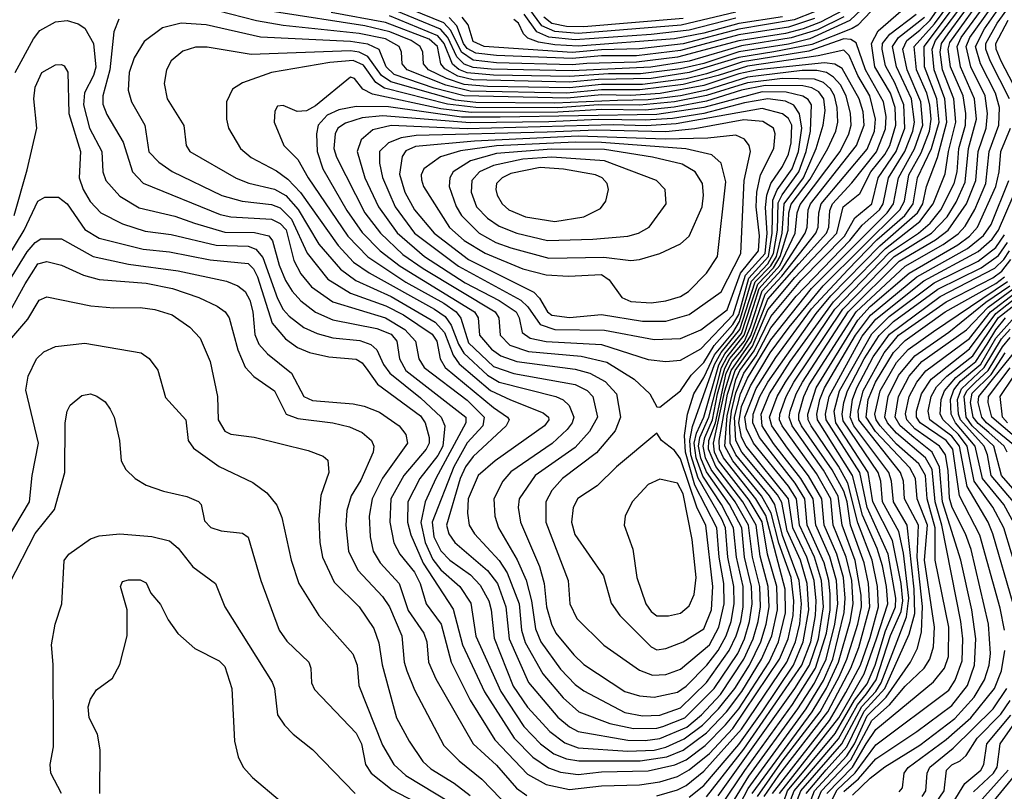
# Model space of a CAD drawing. Extents: x 997026 to 1115308, y 536381 to 619039.
# Tile 214 of 256: x 1039052 to 1042425, y 570843 to 573486. Entities that reach past the tile are written whole.
import ezdxf

# ---------------------------------------------------------------- set-up
doc = ezdxf.new("R2010")
doc.units = 0

msp = doc.modelspace()

# ---------------------------------------------------------------- linework, layer by layer
at = {"layer": '0CON20XD'}
for points in [[(1041345, 570823.1), (1041395, 570862.6), (1041515, 571002.9), (1041595.8, 571115), (1041702.9, 571275), (1041736, 571355), (1041755.6, 571465), (1041749.7, 571555), (1041726.2, 571635), (1041681, 571735), (1041662.7, 571832.7), (1041648.1, 571858.1), (1041525.4, 572005), (1041505, 572044.8), (1041500.2, 572125), (1041520.7, 572205), (1041545, 572258.4), (1041625, 572389.9), (1041764.3, 572565), (1042023, 572825), (1042044.6, 572855), (1042061.7, 572945), (1042116.6, 573043.4), (1042145.2, 573125), (1042138.8, 573205), (1042092.4, 573315), (1042077.3, 573385), (1042091, 573415), (1042135, 573450), (1042171, 573485), (1042240.4, 573585)], [(1041469.9, 570765), (1041549.2, 570895), (1041717.5, 571125), (1041775, 571213.1), (1041814.5, 571295), (1041843.9, 571415), (1041854.1, 571485), (1041849.6, 571565), (1041826.5, 571646.5), (1041778.5, 571755), (1041770.1, 571845), (1041728.1, 571915), (1041634, 572034), (1041595.6, 572095), (1041591.6, 572135), (1041620.7, 572205), (1041691.2, 572315), (1041839.9, 572520.1), (1042017.2, 572702.8), (1042135.4, 572794.6), (1042181.4, 572855), (1042221.7, 572958.3), (1042233.2, 573035), (1042258.4, 573135), (1042252, 573215), (1042213.2, 573315), (1042204.6, 573374.6), (1042209.4, 573405), (1042231.8, 573438.2), (1042339.3, 573585)], [(1041491.2, 570745), (1041547.3, 570852.7), (1041745.9, 571125), (1041805, 571222.1), (1041837.3, 571295), (1041875.9, 571455), (1041879.7, 571505), (1041873.8, 571575), (1041850.9, 571655), (1041808.1, 571755), (1041799.9, 571845), (1041753.9, 571923.9), (1041681.8, 572018.2), (1041628.9, 572095), (1041620.5, 572125), (1041646.5, 572195), (1041674.6, 572245), (1041844.5, 572495), (1042031.4, 572688.6), (1042130.8, 572755), (1042170.4, 572789.6), (1042207.5, 572835), (1042253.2, 572925), (1042263.3, 572965), (1042268.5, 573045), (1042291.5, 573125), (1042293, 573165), (1042283.7, 573225), (1042240.8, 573325), (1042232.1, 573385), (1042237.9, 573407.9), (1042364.8, 573585)], [(1041602.4, 570825), (1041651.9, 570898.1), (1041820.5, 571115), (1041899.1, 571265), (1041926.2, 571335), (1041964.2, 571475), (1041959.1, 571555), (1041944.7, 571625.3), (1041897.4, 571755), (1041886.5, 571835), (1041875, 571870.9), (1041835, 571943.9), (1041730.5, 572095), (1041721.2, 572115), (1041720.6, 572135), (1041737.5, 572195), (1041756.4, 572235), (1041917.4, 572485), (1042085, 572641.9), (1042215, 572716.7), (1042266.8, 572753.2), (1042290.7, 572779.3), (1042323.8, 572836.2), (1042360.8, 572925), (1042372.5, 573035), (1042405.3, 573125), (1042407.8, 573185), (1042394.7, 573235), (1042342.9, 573335), (1042326.4, 573395), (1042356.3, 573455), (1042460.7, 573605)], [(1042442.2, 573215), (1042375.8, 573345), (1042361.1, 573385), (1042361.2, 573405), (1042400.3, 573475), (1042493.9, 573605)], [(1041871.9, 573518.1), (1041795, 573477.4), (1041735.2, 573454.8), (1041675, 573438.8), (1041515, 573414.3), (1041305, 573358), (1041165, 573340.7), (1040995, 573336.2), (1040945, 573332.2), (1040685, 573338.9), (1040605, 573348), (1040565, 573375.6), (1040529.3, 573449.3), (1040505.1, 573475.1), (1040327.8, 573547.8)], [(1041405, 570824.4), (1041532.9, 570987.1), (1041730.7, 571275), (1041761.6, 571355), (1041778.4, 571445), (1041780.5, 571495), (1041773, 571565), (1041748.2, 571645), (1041700.6, 571745), (1041685.5, 571845), (1041540.9, 572025), (1041525, 572056.3), (1041515.1, 572105), (1041525, 572161.7), (1041555, 572232.3), (1041623.1, 572345), (1041687.5, 572432.5), (1041803.7, 572575), (1042067, 572835), (1042082.6, 572865), (1042097.8, 572955), (1042139.5, 573030.5), (1042168.9, 573105), (1042174.4, 573145), (1042169.7, 573195), (1042159, 573235), (1042123.4, 573315), (1042115.4, 573395), (1042185, 573471.8), (1042260.5, 573575)], [(1041428.2, 570755), (1041535.5, 570914.5), (1041699.5, 571140.5), (1041778.1, 571265), (1041815.7, 571385), (1041828.2, 571465), (1041828.1, 571518.1), (1041823.8, 571565), (1041807.4, 571625), (1041749.8, 571755), (1041741.3, 571845), (1041708.5, 571898.5), (1041585.6, 572054.4), (1041563.2, 572105), (1041564.1, 572135), (1041587.2, 572195), (1041614.8, 572245), (1041779.8, 572480.2), (1041830.2, 572539.8), (1041997.9, 572712.1), (1042127.7, 572825), (1042145.8, 572855), (1042157.8, 572915), (1042195.9, 573014.1), (1042228, 573135), (1042221.4, 573215), (1042183.8, 573315), (1042177.3, 573385), (1042189, 573415), (1042302.3, 573565)], [(1041445, 570826.8), (1041707.5, 571195), (1041757.5, 571275), (1041788.5, 571365), (1041804.9, 571475), (1041798.3, 571565), (1041774.2, 571645), (1041722.8, 571755), (1041713.4, 571845), (1041685, 571888.5), (1041565.9, 572035), (1041541.7, 572085), (1041535.8, 572125), (1041575, 572223.2), (1041641.5, 572328.5), (1041764.2, 572495.8), (1041889.6, 572630.4), (1041988.1, 572731.9), (1042084.2, 572815.8), (1042112.3, 572855), (1042127.5, 572945), (1042175.3, 573044.7), (1042201.1, 573135), (1042193.4, 573215), (1042151.6, 573325), (1042149.8, 573395), (1042284.6, 573575)], [(1041561, 570835), (1041766.7, 571115), (1041815.6, 571195.6), (1041856.9, 571285), (1041896.1, 571425), (1041907.3, 571485), (1041902.4, 571565), (1041882.4, 571645), (1041838.6, 571755), (1041830.4, 571845), (1041781.1, 571931.1), (1041663.9, 572095), (1041655.1, 572115), (1041655.6, 572135), (1041677.3, 572195), (1041704.2, 572245), (1041871.1, 572495), (1042047.8, 572675), (1042175.6, 572755), (1042228.6, 572811.4), (1042259.3, 572860.7), (1042290.5, 572929.5), (1042302.4, 573045), (1042328.9, 573145), (1042322.7, 573215), (1042274.7, 573324.7), (1042262.6, 573395), (1042277.1, 573425), (1042371.9, 573555)], [(1041578.9, 570825), (1041663.4, 570946.6), (1041794.1, 571115), (1041858.9, 571235), (1041884.7, 571295), (1041922.4, 571415), (1041935.1, 571475), (1041934.3, 571514.3), (1041914, 571634), (1041868.8, 571755), (1041855.6, 571854.4), (1041805, 571942.7), (1041697.5, 572095), (1041687.5, 572125), (1041691.2, 572145), (1041711.8, 572205), (1041733.2, 572245), (1041889.9, 572485), (1042065, 572658.7), (1042188.4, 572731.6), (1042232.8, 572765), (1042295, 572855.6), (1042327.1, 572935), (1042335.5, 573035), (1042362.9, 573115), (1042367.5, 573165), (1042358.5, 573225), (1042310.2, 573325), (1042294, 573395), (1042306.6, 573425), (1042405.9, 573565)], [(1039033.6, 572815), (1039078.4, 572971.6), (1039110.9, 573115), (1039100.5, 573215), (1039105.3, 573255), (1039127.8, 573305), (1039175, 573331.5), (1039195, 573333.3), (1039205, 573328.1), (1039217, 573307), (1039220.8, 573165), (1039260.7, 573035), (1039256.4, 572945), (1039269.4, 572905), (1039293.2, 572863.2), (1039330.4, 572825), (1039405, 572786.8), (1039481.9, 572761.9), (1039570.7, 572750.7), (1039725, 572714.1), (1039835, 572710.8), (1039860.6, 572700.6), (1039885, 572671.7), (1039935, 572531.6), (1039955, 572493.2), (1039975, 572470.2), (1040025, 572431.6), (1040070.9, 572410.9), (1040125, 572396.5), (1040216.9, 572386.9), (1040255, 572373.9), (1040275.7, 572355), (1040298.4, 572305), (1040319.7, 572275), (1040425, 572191.3), (1040496.4, 572125), (1040508.1, 572095), (1040501, 572025), (1040485, 571993.2), (1040422.4, 571915), (1040381.9, 571835), (1040380.9, 571765), (1040391.6, 571721.6), (1040433.9, 571623.9), (1040536.5, 571466.5), (1040569.2, 571345), (1040643.8, 571183.8), (1040745.3, 571025.3), (1040809.3, 570959.3), (1040862.9, 570922.9), (1040905, 570908.8), (1040965, 570900.5), (1041045, 570909.8), (1041205, 570912.8), (1041296.7, 570933.3), (1041335, 570950.8), (1041400.3, 570999.7), (1041470, 571070), (1041515, 571125.3), (1041618.8, 571285), (1041651.4, 571355), (1041675.3, 571454.7), (1041674.2, 571535), (1041607.6, 571787.6), (1041573.5, 571845), (1041462.8, 571985), (1041449.5, 572015), (1041447.6, 572045), (1041477, 572203), (1041503.1, 572285), (1041562.7, 572367.3), (1041615, 572492.9), (1041707.3, 572602.7), (1041851.2, 572755), (1041872.9, 572845), (1041929.4, 572890.6), (1041967.3, 572965), (1042015.8, 573025), (1042032.3, 573055), (1042053.4, 573125), (1042050.9, 573185), (1042034.8, 573234.8), (1041981.5, 573325), (1041969.4, 573405), (1041992.3, 573447.7), (1042070.2, 573515)], [(1039036.3, 573305), (1039099.4, 573420.6), (1039121.1, 573448.9), (1039175, 573479.1), (1039215, 573484), (1039252.2, 573472.2), (1039275, 573457.1), (1039305.2, 573405), (1039313.4, 573323.4), (1039305.1, 573294.9), (1039274, 573236), (1039270.9, 573195), (1039291.5, 573115), (1039333.3, 573035), (1039337.1, 572965), (1039347.9, 572935), (1039395, 572881.6), (1039462.1, 572842.1), (1039583.2, 572813.2), (1039650.9, 572789.1), (1039755, 572758.5), (1039857, 572757), (1039905.7, 572745.7), (1039918.5, 572728.5), (1039941.4, 572645), (1039962.8, 572592.8), (1039985, 572556.2), (1040015, 572522.7), (1040064.9, 572484.9), (1040125, 572457.7), (1040275, 572428.6), (1040325, 572408.8), (1040344.2, 572385), (1040352.7, 572325), (1040375.2, 572285), (1040580.6, 572125), (1040579.8, 572105), (1040477.6, 571915), (1040441, 571835), (1040426.5, 571763.5), (1040440.7, 571695), (1040467, 571637), (1040495, 571602.1), (1040559.4, 571545), (1040597.2, 571487.2), (1040615, 571374.5), (1040699.9, 571185), (1040779.2, 571065), (1040835.6, 571005), (1040881.6, 570971.6), (1040925, 570954.6), (1040967.6, 570947.6), (1041177.4, 570947.4), (1041268.8, 570961.2), (1041325, 570983.6), (1041405, 571043.4), (1041473.5, 571115), (1041525.7, 571184.3), (1041593.5, 571295), (1041628.4, 571375), (1041647.7, 571465), (1041645.1, 571545), (1041613.4, 571655), (1041595, 571765.9), (1041550.6, 571840.6), (1041446.2, 571975), (1041432.1, 572005), (1041428.5, 572035), (1041467.9, 572215), (1041489.1, 572285), (1041557.7, 572382.3), (1041615, 572528.9), (1041720.4, 572649.6), (1041815.3, 572755), (1041823.5, 572775), (1041827.2, 572832.8), (1041835.7, 572855), (1041902.9, 572927.1), (1041986.5, 573033.5), (1042017.3, 573112.7), (1042019.6, 573155), (1042010.3, 573205), (1041948.8, 573315), (1041917.2, 573407.2), (1041899, 573419), (1041875, 573420.6), (1041755, 573378.3), (1041528.2, 573341.8), (1041405, 573300.6), (1041335, 573284.2), (1041185.5, 573264.5), (1041045, 573264.1), (1040935, 573252.9), (1040655, 573257.9), (1040575, 573264.6), (1040514.5, 573285), (1040453, 573315), (1040434.8, 573335), (1040432.7, 573375), (1040424.1, 573395), (1040392.7, 573415), (1040320.6, 573445), (1040234.6, 573465), (1039925, 573512.9)], [(1041135, 570980.8), (1041225, 570984.1), (1041265, 570994.6), (1041327.9, 571022.1), (1041390.8, 571069.2), (1041445.8, 571125), (1041502.1, 571195), (1041552, 571275), (1041590.9, 571355), (1041609.4, 571415), (1041619.3, 571475), (1041616.1, 571545), (1041588.1, 571648.1), (1041575.1, 571755), (1041528.7, 571835), (1041436, 571956), (1041411, 572015), (1041412.8, 572045), (1041435, 572105), (1041472.5, 572275), (1041492.1, 572315), (1041525.7, 572354.3), (1041555.9, 572404.1), (1041605, 572546.5), (1041662.7, 572607.3), (1041779.1, 572755), (1041786.9, 572775), (1041789, 572825), (1041797.7, 572855), (1041955, 573042.7), (1041979.5, 573105), (1041983.8, 573145), (1041963.9, 573225), (1041923.2, 573295), (1041893.5, 573363.5), (1041875, 573382.3), (1041787.2, 573362.8), (1041545, 573326.8), (1041445, 573295), (1041325, 573264), (1041175.8, 573245.8), (1041045, 573246.3), (1040925, 573234.5), (1040595, 573241.6), (1040512.1, 573262.1), (1040379.6, 573315), (1040361.9, 573335), (1040360, 573375), (1040352, 573395), (1040305, 573420.4), (1040215, 573439), (1039955, 573466.4), (1039862.9, 573482.9), (1039685, 573527.9)], [(1041968.8, 573515), (1041922.9, 573467.1), (1041903.8, 573456.2), (1041765, 573401.9), (1041635, 573376.7), (1041515, 573357.3), (1041345.1, 573304.9), (1041214.7, 573285.3), (1041035, 573281.9), (1040935, 573272.2), (1040605, 573279.9), (1040552.8, 573292.8), (1040507.9, 573317.9), (1040495.1, 573335), (1040483.2, 573395), (1040455, 573419.3), (1040305, 573477.1), (1040118.6, 573511.4)], [(1041955, 573539.7), (1041895.9, 573484.1), (1041759, 573421), (1041685, 573402.4), (1041515, 573375.9), (1041395, 573336.6), (1041315, 573318.2), (1041178.8, 573301.2), (1041069.3, 573300.7), (1040935, 573291.9), (1040675, 573296), (1040585, 573304.6), (1040556.1, 573316.1), (1040534.2, 573334.2), (1040506.4, 573405), (1040485, 573431.3), (1040319.2, 573499.2)], [(1041875, 573496.4), (1041785, 573451.6), (1041695, 573423.7), (1041525, 573396.9), (1041344.8, 573344.8), (1041214.2, 573324.2), (1040945, 573311.7), (1040666.9, 573316.9), (1040605, 573322.8), (1040574.4, 573334.4), (1040549.3, 573359.3), (1040518.8, 573425), (1040493.8, 573453.8), (1040325, 573523.4)], [(1041775, 573512.8), (1041705, 573486), (1041515, 573453.9), (1041325, 573403.8), (1041175, 573386.1), (1041045, 573383.6), (1040945, 573374.3), (1040643.6, 573395), (1040605, 573412.2), (1040588.3, 573468.3), (1040567.6, 573495)], [(1041505, 573511.8), (1041317.4, 573467.4), (1040965, 573438.9), (1040885, 573445.6), (1040840.3, 573465), (1040795.7, 573525.7)], [(1038985, 572629.2), (1039068.2, 572765), (1039115, 572864.6), (1039138.8, 572878.8), (1039185, 572878.7), (1039215, 572855.4), (1039275, 572767.9), (1039325, 572737.8), (1039475, 572700.3), (1039565, 572690.9), (1039705, 572663.6), (1039835, 572651.5), (1039852.9, 572632.9), (1039867.2, 572605), (1039917.1, 572447.1), (1039962.8, 572392.8), (1040003.5, 572363.5), (1040045, 572345.6), (1040111.4, 572331.4), (1040205, 572323.5), (1040225, 572310.2), (1040244.4, 572285), (1040277.4, 572237.4), (1040425, 572129.3), (1040440.6, 572105), (1040455.2, 572055), (1040454.2, 572035), (1040444.8, 572015), (1040367.9, 571925), (1040323.9, 571845), (1040319.8, 571765), (1040333.7, 571693.7), (1040354.3, 571655), (1040405, 571593.8), (1040423.7, 571555), (1040444.4, 571485), (1040495.5, 571415), (1040529.8, 571285), (1040595.6, 571155.6), (1040679.6, 571019.6), (1040791.5, 570901.5), (1040855, 570865.8), (1040935, 570849.3), (1041045, 570861.9), (1041175, 570864.9), (1041244.5, 570875), (1041305, 570893.5), (1041345, 570916.6), (1041415, 570972.7), (1041495, 571058.3), (1041655.1, 571295), (1041684.8, 571365.2), (1041701.6, 571445), (1041703.8, 571495), (1041694.3, 571575), (1041652.5, 571692.5), (1041625.9, 571795.9), (1041592.4, 571855), (1041494.3, 571975), (1041467.6, 572025), (1041475, 572128.9), (1041505, 572253.6), (1041519.1, 572285), (1041568.3, 572351.7), (1041625, 572469.8), (1041727.6, 572592.4), (1041877.7, 572745), (1041912.6, 572807.4), (1041971.4, 572855), (1041992.2, 572945), (1042054.6, 573035), (1042083.8, 573115), (1042080.9, 573195), (1042049.6, 573269.6), (1042018.2, 573328.2), (1042005.8, 573385), (1042007.9, 573405), (1042032.7, 573437.3), (1042122.5, 573505)], [(1039391.9, 573488.1), (1039374.8, 573445.2), (1039361.5, 573315), (1039337.1, 573225), (1039337.5, 573197.5), (1039351.3, 573161.3), (1039406.8, 573066.8), (1039439.2, 572965), (1039475, 572926.8), (1039739.1, 572819.1), (1039775, 572811.1), (1039915, 572802.9), (1039945, 572788.6), (1039965, 572766.2), (1039991, 572661), (1040015.3, 572615.3), (1040051.2, 572571.2), (1040125, 572519.2), (1040305, 572464.9), (1040371.2, 572425), (1040408.1, 572385), (1040419, 572325), (1040437.5, 572295), (1040585, 572182.9), (1040643.4, 572125), (1040638.4, 572095), (1040585, 572036.2), (1040539.1, 571955), (1040465.3, 571764.7), (1040471.2, 571715), (1040495, 571667.1), (1040525.2, 571635), (1040595.8, 571584.2), (1040629.1, 571549.1), (1040658.9, 571495), (1040667.5, 571465), (1040677.9, 571367.9), (1040742.7, 571202.7), (1040791.5, 571131.5), (1040867.8, 571047.8), (1040919.1, 571009.1), (1040965, 570992.3), (1041135, 570980.8)], [(1041775, 573490.7), (1041685, 573460.4), (1041515, 573434.1), (1041315, 573380.7), (1041165, 573362.9), (1041045, 573362.4), (1040945, 573353.2), (1040685, 573363.1), (1040615, 573371.3), (1040585, 573387.2), (1040572.3, 573405), (1040549.6, 573465), (1040523.3, 573493.3)], [(1041665, 573496.2), (1041515, 573473.7), (1041395, 573440.4), (1041295, 573420.8), (1040965, 573396), (1040885, 573400.6), (1040829, 573409), (1040792.5, 573422.5), (1040777.4, 573437.4), (1040760.7, 573475), (1040745, 573487)], [(1041505, 573491.6), (1041345, 573450.6), (1041215.4, 573435.4), (1040955, 573417.1), (1040865, 573426.9), (1040823.8, 573445), (1040780.1, 573505)], [(1041325, 573490.4), (1040985, 573461.7), (1040925, 573462.8), (1040875, 573472.9), (1040847, 573495)], [(1041235, 570827.7), (1041305, 570847.4), (1041335, 570863.2), (1041395, 570911.6), (1041525, 571055.7), (1041679.7, 571285), (1041709.3, 571355), (1041723.8, 571416.2), (1041730.4, 571485), (1041722.5, 571565), (1041665, 571719.7), (1041639.1, 571825), (1041620.7, 571855), (1041505.3, 571995), (1041486, 572035), (1041484.2, 572094.2), (1041490.3, 572145), (1041505, 572207.6), (1041532.2, 572275), (1041574.8, 572335.2), (1041625, 572430.5), (1041711.3, 572538.7), (1041895, 572729.9), (1041938, 572782), (1041996.7, 572835), (1042009.6, 572855), (1042027.7, 572945), (1042084.2, 573035), (1042111.1, 573105), (1042116.6, 573135), (1042106.3, 573215), (1042055.6, 573325), (1042041.7, 573395), (1042061.6, 573425), (1042151.2, 573495)], [(1042480.7, 573215), (1042413.7, 573343.7), (1042396.4, 573385), (1042395.1, 573405), (1042437.9, 573485)], [(1041195, 571016.9), (1041245, 571024), (1041337.1, 571062.9), (1041387.4, 571105), (1041452.1, 571175), (1041532.8, 571295), (1041564.5, 571365), (1041581.8, 571425), (1041589.6, 571475), (1041587.5, 571545), (1041561.7, 571645), (1041548.8, 571755), (1041502.7, 571835), (1041421.1, 571945), (1041401.3, 571985), (1041393.4, 572025), (1041399.3, 572055), (1041424.6, 572115.4), (1041441.9, 572205), (1041467.1, 572292.9), (1041484.9, 572325.1), (1041534.9, 572385.1), (1041555.8, 572434.2), (1041595, 572557.9), (1041661.2, 572628.8), (1041742.3, 572755), (1041749.6, 572775), (1041752.8, 572835), (1041761.2, 572855), (1041918.7, 573055), (1041944.2, 573125), (1041940.6, 573170.6), (1041928, 573215), (1041869.5, 573319.5), (1041844.4, 573334.4), (1041809.1, 573339.1), (1041580.2, 573315), (1041515, 573300.8), (1041395, 573261), (1041246, 573234), (1041145, 573226.7), (1041045, 573228.8), (1040927.4, 573217.4), (1040575, 573225), (1040471.8, 573251.8), (1040335, 573299.1), (1040307.7, 573325), (1040283.7, 573383.7), (1040245, 573402.9), (1040185, 573411.3), (1039876.8, 573426.8), (1039690.9, 573469.1), (1039605, 573474.4), (1039541.9, 573458.1), (1039478.8, 573411.2), (1039444, 573356), (1039426.9, 573305), (1039423.6, 573245), (1039435, 573204.4), (1039481.4, 573125), (1039495, 573033.8), (1039528.6, 572998.6), (1039575, 572966.2), (1039745, 572884), (1039814.3, 572864.3), (1039915, 572853.5), (1039945, 572841.4), (1039983.1, 572803.1), (1040036.6, 572686.6), (1040107.7, 572597.7), (1040185, 572549.1), (1040306.4, 572506.4), (1040366.6, 572475), (1040465, 572408.4), (1040480.5, 572385), (1040492.5, 572325), (1040510, 572295), (1040675, 572157.4), (1040723.5, 572125), (1040728.2, 572115), (1040718.6, 572095), (1040605, 571989.8), (1040579.4, 571955), (1040560.6, 571915), (1040513.6, 571755), (1040521.6, 571725), (1040542.6, 571695), (1040655, 571599.1), (1040688.6, 571555), (1040717.3, 571475), (1040728.9, 571365), (1040795.1, 571215.1), (1040895, 571097.2), (1040935, 571063.8), (1040965, 571047.3), (1041135, 571018.1), (1041195, 571016.9)], [(1041155, 571057.9), (1041235, 571059.5), (1041255, 571064.3), (1041330.7, 571095), (1041430.6, 571195), (1041511.4, 571315), (1041534.5, 571365), (1041552.1, 571425), (1041560.7, 571485), (1041558.9, 571545), (1041534.8, 571645), (1041525.1, 571745.1), (1041482.8, 571825), (1041405, 571937), (1041384.7, 571984.7), (1041377.7, 572025), (1041382.3, 572055), (1041412.9, 572125), (1041455.6, 572295), (1041475, 572331.4), (1041533.8, 572405), (1041565.9, 572504.1), (1041585, 572565.4), (1041655.6, 572644.4), (1041708.5, 572755), (1041715.2, 572825), (1041725, 572853), (1041862.5, 573035), (1041891.8, 573095), (1041900.2, 573125), (1041898.2, 573165), (1041882.5, 573225), (1041863.1, 573263.1), (1041839.5, 573289.5), (1041815.1, 573305.1), (1041782.8, 573312.8), (1041732.5, 573312.5), (1041545, 573289.1), (1041405, 573245.2), (1041315, 573226), (1041205, 573212.1), (1041100, 573210), (1040885, 573200.6), (1040615, 573203.2), (1040545, 573211.1), (1040323.2, 573273.2), (1040291.8, 573295), (1040245, 573360.8), (1040215.3, 573375.3), (1040185, 573379.3), (1039845, 573367.3), (1039695, 573391.9), (1039655, 573392), (1039611.1, 573378.9), (1039571.5, 573345), (1039554.6, 573315), (1039547.6, 573267.6), (1039556.9, 573215), (1039615, 573123.8), (1039622.5, 573055), (1039635.5, 573035), (1039793.5, 572943.5), (1039836.6, 572926.6), (1039925, 572906), (1039963.6, 572883.6), (1040005.8, 572835.8), (1040076.9, 572716.9), (1040151.2, 572631.2), (1040203.3, 572593.3), (1040325, 572538.1), (1040475, 572449.6), (1040506.9, 572415), (1040536.5, 572336.5), (1040557.1, 572307.1), (1040665, 572215.8), (1040733.5, 572183.5), (1040845, 572140), (1040862.9, 572125), (1040864.7, 572115), (1040850, 572095), (1040680.8, 571975), (1040623, 571925), (1040588.4, 571845), (1040585.5, 571795.5), (1040591.6, 571755), (1040609.5, 571725), (1040694, 571634), (1040721.5, 571591.5), (1040763.5, 571485), (1040771.2, 571395), (1040783.1, 571353.1), (1040844.1, 571245), (1040913.2, 571163.2), (1040966.8, 571115), (1041073.8, 571075), (1041155, 571057.9)], [(1041185, 571101.8), (1041245, 571104.2), (1041315, 571128.3), (1041405, 571215.7), (1041482.1, 571325), (1041506.6, 571375), (1041522, 571425), (1041530.4, 571475), (1041530, 571545), (1041507, 571645), (1041497.6, 571745), (1041456.3, 571825), (1041392.5, 571922.5), (1041369.1, 571985), (1041362.4, 572035), (1041370, 572070), (1041395.2, 572125), (1041446.3, 572303.7), (1041467.9, 572342.1), (1041525, 572411.8), (1041557.5, 572512.5), (1041580.1, 572579.9), (1041634.2, 572635.8), (1041657.1, 572675), (1041684.8, 572765), (1041686.2, 572825), (1041695, 572854.9), (1041759.8, 572940.2), (1041820.6, 573045), (1041847.9, 573105), (1041854.7, 573135.3), (1041852.5, 573185), (1041842.7, 573225), (1041829.2, 573249.2), (1041805, 573271.2), (1041775, 573283.1), (1041665.1, 573285.1), (1041545, 573269.8), (1041405, 573226.4), (1041295.3, 573204.7), (1041175, 573193.2), (1041034.2, 573194.2), (1040895, 573184.7), (1040615, 573185.7), (1040517, 573197), (1040302.1, 573252.1), (1040271.7, 573271.7), (1040230.2, 573330.2), (1040195, 573346.2), (1040115, 573339.7), (1039915, 573305.6), (1039815, 573270), (1039781.2, 573248.8), (1039760.9, 573205), (1039760.8, 573145), (1039767.1, 573115), (1039808.2, 573045), (1039845, 573014.2), (1039931.8, 572968.2), (1039970.3, 572940.3), (1040014.3, 572894.3), (1040142.9, 572712.9), (1040196.1, 572656.1), (1040249.3, 572619.3), (1040473.2, 572495), (1040509.1, 572469.1), (1040530.3, 572440.3), (1040555.2, 572375.2), (1040573.8, 572343.8), (1040655, 572268), (1040695, 572244.7), (1040888.5, 572195), (1040913.6, 572183.6), (1040934.2, 572164.2), (1040950.6, 572125), (1040944.4, 572105), (1040927.1, 572082.9), (1040875.7, 572034.3), (1040735, 571937.5), (1040706.7, 571905), (1040675.7, 571845), (1040680.2, 571785), (1040692.7, 571745), (1040756, 571636), (1040786.4, 571566.4), (1040805.7, 571495.7), (1040819.2, 571399.2), (1040836.7, 571355), (1040905, 571261.1), (1040955, 571208.6), (1040985, 571187), (1041125, 571112.6), (1041185, 571101.8)], [(1041225, 571164.8), (1041305, 571182.9), (1041335, 571203.2), (1041405.6, 571274.4), (1041445, 571325.7), (1041472.3, 571375), (1041489.3, 571425), (1041499.2, 571485), (1041498.7, 571545), (1041478.2, 571645), (1041469.4, 571745), (1041457.6, 571775), (1041375.9, 571915.9), (1041351.2, 571995), (1041347, 572045), (1041356.8, 572093.2), (1041432.5, 572305), (1041454.3, 572345.7), (1041518.3, 572425), (1041571.5, 572588.5), (1041625, 572643.3), (1041643.8, 572675), (1041663.3, 572755), (1041670.3, 572855), (1041736.5, 572945), (1041779.7, 573045), (1041804, 573125), (1041811, 573175), (1041806.4, 573215), (1041789.5, 573239.5), (1041765, 573253.4), (1041735, 573259.6), (1041605, 573261.2), (1041524.8, 573245), (1041405, 573207.1), (1041293.7, 573186.3), (1041195, 573176.9), (1041045, 573178.2), (1040895, 573169.1), (1040598.8, 573168.8), (1040495, 573181), (1040261, 573231), (1040228, 573248), (1040198.5, 573285), (1040185, 573289.1), (1040065, 573191.6), (1040035, 573174), (1040002.2, 573172.2), (1039955, 573191.9), (1039935, 573190), (1039926.7, 573173.3), (1039923.8, 573135), (1039956.5, 573055), (1040005, 573007.1), (1040039.8, 572945), (1040176.3, 572745), (1040245, 572673.8), (1040375, 572586.7), (1040504.9, 572514.9), (1040547.7, 572485), (1040563.3, 572463.3), (1040589.8, 572379.8), (1040675, 572298.4), (1040745, 572274.7), (1040955, 572236.8), (1040996.2, 572216.2), (1041015.7, 572195), (1041031.6, 572125), (1041004, 572075), (1040955, 572020.8), (1040818.3, 571925), (1040762.5, 571845), (1040759.6, 571815), (1040767.7, 571765), (1040832.8, 571612.8), (1040848.4, 571555), (1040856.6, 571475), (1040873.4, 571415), (1040889.1, 571385), (1040950.5, 571310.5), (1040985, 571277.7), (1041125, 571185.2), (1041175, 571169.4), (1041225, 571164.8)], [(1041219.1, 571240.9), (1041265, 571243.4), (1041315, 571261), (1041415.1, 571344.9), (1041447.4, 571405), (1041464.7, 571485), (1041463.7, 571555), (1041448.2, 571645), (1041440, 571745), (1041365, 571892.2), (1041332.9, 572005), (1041328.7, 572061.3), (1041339.1, 572135), (1041360.8, 572205), (1041395, 572260.3), (1041431.8, 572338.2), (1041495, 572413.7), (1041517.9, 572452.1), (1041558.9, 572591.1), (1041615, 572649.8), (1041634, 572685), (1041647.4, 572765), (1041650.6, 572859.4), (1041663.4, 572886.6), (1041721.3, 572965), (1041746.3, 573035), (1041761.3, 573105), (1041764.2, 573194.2), (1041753.1, 573213.1), (1041735, 573224.9), (1041677.8, 573237.8), (1041595, 573239.2), (1041395, 573185.1), (1041235, 573161.4), (1040697.5, 573152.5), (1040565, 573152.9), (1040315, 573187.9), (1040205, 573188.6), (1040145, 573177.4), (1040105, 573159.1), (1040074.5, 573125.5), (1040068.4, 573095), (1040071.6, 573035), (1040090.6, 572975), (1040172.9, 572832.9), (1040225, 572757), (1040287.2, 572695), (1040355, 572642.2), (1040610.5, 572485), (1040622.2, 572465), (1040627.2, 572405), (1040668.1, 572358.1), (1040699.7, 572335), (1040755, 572315.7), (1040955, 572288.9), (1041005.1, 572275.1), (1041057.2, 572247.2), (1041096.4, 572205), (1041109.8, 572125), (1041092, 572078), (1041028.1, 572001.9), (1040911.8, 571915), (1040875, 571873.3), (1040853.8, 571835), (1040854.3, 571765), (1040931.2, 571565), (1040936.8, 571485), (1040960.9, 571435), (1041053.4, 571343.4), (1041175, 571257.6), (1041219.1, 571240.9)], [(1041245, 572158.8), (1041315, 572214.6), (1041351.7, 572268.3), (1041395, 572312.2), (1041430.4, 572369.6), (1041495, 572442.4), (1041515, 572476.3), (1041549.3, 572600.7), (1041616.8, 572675), (1041629.8, 572755), (1041631.6, 572868.4), (1041646.6, 572903.4), (1041698.3, 572975), (1041719.2, 573035), (1041731.2, 573115), (1041723.6, 573163.6), (1041703.5, 573193.5), (1041675, 573206.7), (1041615, 573215.1), (1041535, 573202), (1041395.2, 573164.8), (1041288.1, 573148.1), (1041195, 573141.7), (1041035, 573144.9), (1040865, 573135.9), (1040595, 573132.9), (1040295, 573157.4), (1040225, 573150.1), (1040167.7, 573132.3), (1040142.1, 573115), (1040132.7, 573095), (1040128, 573045), (1040137.2, 573015), (1040234, 572825), (1040288.2, 572755), (1040365, 572681.9), (1040433.7, 572633.7), (1040681.1, 572485), (1040693.3, 572465), (1040698.1, 572405), (1040731.4, 572371.4), (1040795, 572349.5), (1040975, 572333.3), (1041063.1, 572313.1), (1041156.7, 572255), (1041210, 572205), (1041235, 572160), (1041245, 572158.8)], [(1041265, 572314.8), (1041315, 572320.2), (1041385, 572358.2), (1041495.6, 572475), (1041538.6, 572611.4), (1041605.2, 572685), (1041612, 572755), (1041606.6, 572843.4), (1041611, 572885), (1041624.9, 572925.1), (1041665, 572983.5), (1041685, 573025.3), (1041694, 573065), (1041696.4, 573125), (1041685, 573148.3), (1041665, 573164.3), (1041595, 573182.4), (1041300.8, 573129.2), (1041197.4, 573122.6), (1041085, 573125.8), (1040585, 573112.9), (1040325, 573123.8), (1040261.3, 573108.7), (1040222.4, 573075), (1040208, 573035), (1040234, 572944), (1040280.7, 572845), (1040345, 572756.2), (1040438.8, 572675), (1040578.6, 572585), (1040695, 572524.3), (1040753.2, 572485), (1040763, 572465), (1040772.9, 572415), (1040801.2, 572395), (1040855.6, 572384.4), (1041045, 572373), (1041205, 572322.4), (1041265, 572314.8)], [(1041225, 572390.5), (1041315, 572393.8), (1041385, 572423.4), (1041475, 572491.9), (1041521.5, 572618.5), (1041583, 572695), (1041585.8, 572745.8), (1041575.1, 572844.9), (1041577.5, 572895), (1041590.1, 572955), (1041635.2, 573045), (1041639.3, 573095), (1041634.2, 573115), (1041597.8, 573137.8), (1041532.9, 573142.9), (1041365, 573112.3), (1041265, 573102.7), (1041028.4, 573108.4), (1040859.2, 573100.8), (1040410.7, 573089.3), (1040358.3, 573081.7), (1040315, 573064.8), (1040285.2, 573035), (1040285.2, 572995), (1040294.8, 572945.2), (1040338.3, 572845), (1040405, 572754.9), (1040555, 572641.6), (1040768.6, 572525), (1040792.6, 572502.6), (1040835, 572442.4), (1040885.5, 572425.5), (1041055, 572422.1), (1041225, 572390.5)], [(1041631.2, 570835), (1041825.8, 571085), (1041881.7, 571181.7), (1041932.1, 571275), (1041965, 571370.2), (1041993.9, 571475), (1041990.7, 571545), (1041971.6, 571635), (1041922.4, 571762.4), (1041888.9, 571898.9), (1041857.1, 571957.1), (1041762.9, 572095), (1041753.3, 572115), (1041752.1, 572135), (1041780.1, 572225), (1041923.1, 572456.9), (1041965, 572504.3), (1042098.2, 572618.2), (1042265, 572715.3), (1042305.1, 572745), (1042332.5, 572775), (1042395.4, 572915.4), (1042407.5, 572965), (1042412.9, 573035), (1042445.3, 573115)], [(1041185, 572453.2), (1041265, 572453.9), (1041345, 572476.3), (1041455, 572553.7), (1041522.5, 572685), (1041533.2, 572935), (1041554.8, 573035), (1041551.2, 573055), (1041535, 573077.3), (1041505, 573090.7), (1041409.4, 573080.6), (1041263.2, 573076.8), (1040965, 573087.8), (1040610.3, 573069.7), (1040408.3, 573051.7), (1040375, 573037), (1040362, 573018), (1040353.2, 572956.8), (1040370.9, 572895), (1040404.1, 572835), (1040472.1, 572755), (1040589.2, 572665), (1040813, 572553), (1040832.8, 572532.8), (1040859.6, 572485), (1040875, 572474), (1040935, 572466.2), (1041045, 572476.9), (1041185, 572453.2)], [(1041215, 572516.2), (1041265, 572523.3), (1041315, 572538.3), (1041343.5, 572555), (1041405, 572618.5), (1041442.4, 572675), (1041470.6, 572930.6), (1041455.3, 572995), (1041423, 573023), (1041334.2, 573044.2), (1041045, 573065.8), (1040955, 573067.2), (1040685.4, 573054.6), (1040562.4, 573037.6), (1040493.6, 573016.4), (1040436.6, 572975), (1040427.5, 572955), (1040428, 572938), (1040435.8, 572915), (1040524.5, 572774.5), (1040575, 572729.4), (1040646, 572686), (1040775, 572632.4), (1040855, 572611.8), (1040932.2, 572607.8), (1041045, 572613.5), (1041071.2, 572595), (1041114.9, 572534.9), (1041145, 572521), (1041215, 572516.2)], [(1041145, 572661.8), (1041175, 572664.4), (1041245, 572685.3), (1041315, 572718.9), (1041345, 572744.6), (1041390, 572845), (1041394.3, 572885), (1041390.5, 572925), (1041365.8, 572965), (1041321.3, 572991.3), (1041220, 573015), (1041055, 573041.3), (1040873.2, 573043.2), (1040685, 573027.9), (1040596.7, 573003.3), (1040536.5, 572965), (1040525.2, 572945), (1040523.3, 572915), (1040546.7, 572846.7), (1040565.9, 572815), (1040625.8, 572755), (1040683, 572723), (1040735, 572705.1), (1040865, 572669.3), (1041052.4, 572672.4), (1041145, 572661.8)], [(1040859.5, 572729.5), (1041015, 572734.5), (1041135, 572745.2), (1041171.4, 572755), (1041208.1, 572775), (1041266.9, 572855), (1041263.3, 572905), (1041232.9, 572935), (1041055, 573002.7), (1040875.1, 573015.1), (1040775, 573008.4), (1040675, 572987.2), (1040627.1, 572965), (1040601, 572935), (1040598.7, 572895), (1040616.4, 572845), (1040655, 572805.9), (1040695, 572779.1), (1040755, 572754.6), (1040859.5, 572729.5)], [(1040885, 572794.5), (1040985, 572811), (1041041, 572839), (1041059.6, 572865), (1041069.4, 572905), (1041064.7, 572925), (1041047.7, 572945), (1041024, 572955), (1040914.3, 572974.3), (1040835, 572979.5), (1040735, 572959.6), (1040704.7, 572945), (1040685.9, 572925), (1040682.6, 572905), (1040687.6, 572885), (1040704.7, 572855), (1040728, 572835), (1040785, 572810.5), (1040885, 572794.5)], [(1041631.3, 570698.7), (1041682.3, 570845), (1041845, 571040.8), (1041911.9, 571155), (1041955, 571211.4), (1041982.6, 571275), (1042017.3, 571392.7), (1042038.5, 571441.5), (1042051.4, 571475), (1042052.8, 571505), (1042027, 571655), (1041954.6, 571814.6), (1041929.2, 571935), (1041814, 572115), (1041812.3, 572135), (1041824.6, 572195), (1041938.1, 572401.9), (1041985, 572460.4), (1042148.8, 572591.2), (1042335, 572692.2), (1042383.3, 572735), (1042404.9, 572765), (1042505, 572997.7)], [(1041654.3, 570835), (1041857.8, 571095), (1041945.1, 571244.9), (1041986.7, 571365), (1042025.9, 571485), (1042021.5, 571545), (1042007.2, 571615), (1041988.8, 571675), (1041939.3, 571789.3), (1041905.1, 571925.1), (1041784.3, 572115), (1041782.8, 572135), (1041793.2, 572185), (1041809.1, 572225), (1041914.8, 572405), (1041965.8, 572474.2), (1042125, 572605.2), (1042298, 572702), (1042353, 572747), (1042379, 572785), (1042440.4, 572935)], [(1038968, 572515), (1039078.4, 572691.6), (1039105, 572722.6), (1039125, 572735.6), (1039195, 572736.1), (1039303.5, 572675), (1039425, 572648.9), (1039595, 572625.5), (1039760.7, 572590.7), (1039800, 572575), (1039825, 572555.4), (1039840, 572525), (1039850.6, 572485), (1039857.8, 572407.8), (1039871.7, 572375), (1039901.6, 572341.6), (1039982.9, 572275), (1040025.3, 572195), (1040055, 572181.4), (1040195, 572170.7), (1040232.6, 572162.6), (1040285, 572141.7), (1040352.1, 572095), (1040375.3, 572065), (1040380, 572035), (1040294.4, 571915.6), (1040259.1, 571845), (1040249.4, 571785), (1040252.4, 571715), (1040263.5, 571665), (1040287, 571625), (1040351.7, 571555), (1040382.3, 571462.3), (1040436.9, 571385), (1040446.5, 571355), (1040452.7, 571285), (1040477.7, 571227.7), (1040605.6, 571005.6), (1040685, 570932.7), (1040753.8, 570853.8), (1040788.7, 570828.7)], [(1041693.8, 570815), (1041705.2, 570845), (1041857.2, 571022.8), (1041921.4, 571138.6), (1041952.8, 571177.2), (1041985.2, 571224.8), (1042035, 571377.1), (1042071.2, 571458.8), (1042076.6, 571495), (1042071.6, 571555), (1042041.7, 571701.7), (1041973.8, 571835), (1041958.5, 571935), (1041847, 572105), (1041842.3, 572145), (1041860.6, 572215), (1041970.3, 572409.7), (1042030.4, 572469.6), (1042184.5, 572584.5), (1042335, 572659.4), (1042395, 572706.4), (1042425, 572748.8)], [(1041716.8, 570815), (1041728.2, 570845), (1041868.6, 571005), (1041936.9, 571133.1), (1041985, 571185), (1042003, 571215), (1042089.8, 571440.2), (1042097.5, 571505), (1042078.8, 571658.8), (1042062.9, 571732.9), (1042007.2, 571835), (1042001.3, 571905), (1041992.6, 571935), (1041872.5, 572112.5), (1041869, 572135), (1041875.5, 572175), (1041888, 572215), (1041945, 572324.7), (1041995.7, 572404.3), (1042045, 572451.8), (1042196.8, 572563.2), (1042345, 572636.1), (1042405, 572678.5), (1042435, 572722.5)], [(1041746, 570835), (1041815, 570916.5), (1041885, 570995.6), (1041945, 571117.1), (1042015, 571195), (1042099, 571381), (1042117.9, 571452.1), (1042116.3, 571535), (1042092.4, 571755), (1042044.5, 571835), (1042038.4, 571905), (1042028.6, 571935), (1041909.6, 572095), (1041896.8, 572125), (1041904.4, 572185), (1041919.1, 572225), (1041975, 572331.2), (1042030.8, 572409.2), (1042205, 572538.3), (1042391.8, 572635), (1042423.4, 572665), (1042442.7, 572695)], [(1038984.4, 572425.6), (1039070.9, 572580.9), (1039115, 572649.5), (1039145, 572658.1), (1039195, 572645.2), (1039270.9, 572610.9), (1039324.3, 572595.7), (1039485, 572583.2), (1039575.4, 572565.4), (1039665.6, 572535), (1039729.1, 572505), (1039755.8, 572485.8), (1039769.8, 572465), (1039798.9, 572355), (1039825, 572296.2), (1039854.5, 572264.5), (1039925, 572214.6), (1039965.3, 572135.3), (1040005, 572120), (1040125, 572105.2), (1040181.4, 572091.4), (1040225, 572071.9), (1040257.5, 572045), (1040265.3, 572025.3), (1040263.2, 572005), (1040220.9, 571909.1), (1040188.1, 571855), (1040173.2, 571805), (1040169.2, 571755), (1040178.7, 571665), (1040210.5, 571600.5), (1040295, 571509.7), (1040319, 571475), (1040361.5, 571375), (1040369.4, 571285), (1040378, 571255), (1040405, 571190.5), (1040505, 570999.6), (1040557.2, 570947.2), (1040634.6, 570884.6), (1040730.5, 570785)], [(1041762.5, 570815), (1041774.7, 570845), (1041885.3, 570964.7), (1041911.1, 571005), (1041955, 571100.9), (1042020.2, 571165), (1042103.2, 571285), (1042127.3, 571332.7), (1042141.3, 571388.7), (1042144.1, 571475.9), (1042125.8, 571645), (1042130.2, 571755), (1042082.9, 571845), (1042079.7, 571905), (1042068.5, 571935), (1041926.3, 572115), (1041924.3, 572145), (1041940.6, 572215), (1042012.8, 572345), (1042062.3, 572405), (1042225, 572519.8), (1042385, 572601.9), (1042415.9, 572625), (1042446.8, 572665)], [(1041785.6, 570815), (1041798.7, 570845), (1041898.8, 570951.2), (1041970.5, 571085), (1042031.3, 571138.7), (1042085, 571203), (1042150.6, 571265), (1042169.2, 571295), (1042182.2, 571337.8), (1042185.9, 571405), (1042151.6, 571635), (1042161.5, 571755), (1042126.2, 571845), (1042120.9, 571915), (1042100.6, 571950.6), (1041983.8, 572075), (1041951.5, 572125), (1041958.6, 572185), (1041983.3, 572245), (1042045, 572346), (1042085, 572387.7), (1042221.5, 572485), (1042395, 572582.5), (1042425, 572605)], [(1041817.2, 570835), (1041904.1, 570925.9), (1041951.8, 571005), (1041985, 571054.3), (1042181.9, 571218.1), (1042219.3, 571265), (1042233.5, 571305), (1042235.1, 571404.9), (1042187.6, 571635), (1042187.9, 571745), (1042160.4, 571845), (1042155.2, 571925), (1042131.9, 571965), (1042055, 572032.5), (1041999.1, 572095), (1041985.9, 572115), (1041981.6, 572135), (1041999.8, 572215), (1042055, 572312.1), (1042095, 572355.9), (1042181.8, 572418.2), (1042435, 572589.4)], [(1041834.7, 570815), (1041851.9, 570848.1), (1041913.9, 570906.1), (1041985, 571002.4), (1042235, 571189.8), (1042256.7, 571223.3), (1042279.7, 571290.3), (1042282.1, 571365), (1042276, 571425), (1042210.7, 571755), (1042188.2, 571835), (1042177.8, 571945), (1042155.2, 571985.2), (1042055, 572069.7), (1042024.6, 572105), (1042015.9, 572125), (1042026.3, 572195), (1042062.1, 572267.9), (1042117.8, 572335), (1042234.5, 572415.5), (1042361.7, 572518.3), (1042443.8, 572575)], [(1039025, 572395.9), (1039080.2, 572459.8), (1039119.6, 572525), (1039145, 572537.1), (1039296.3, 572506.3), (1039375, 572498.8), (1039465, 572500), (1039515, 572493.7), (1039574.3, 572475), (1039635, 572433.5), (1039670.5, 572395), (1039704.6, 572315), (1039730, 572195), (1039731.9, 572115), (1039755, 572076.1), (1039775, 572065.9), (1039855, 572055.9), (1040040.4, 572010.4), (1040091.3, 571991.3), (1040107.6, 571977.6), (1040111.1, 571935), (1040084.1, 571855.9), (1040076.9, 571775), (1040080.5, 571695), (1040090, 571645), (1040129.7, 571559.7), (1040214.7, 571475), (1040265, 571401.1), (1040282, 571352), (1040293.8, 571276.2), (1040342.5, 571095), (1040385.8, 571015), (1040433.4, 570945), (1040460.1, 570920.1), (1040540.4, 570870.4), (1040595, 570828.4)], [(1041875, 570841.6), (1041924.8, 570885.2), (1041985, 570954.4), (1042125, 571047.4), (1042245, 571136.4), (1042298.1, 571205), (1042323, 571275), (1042327.1, 571365), (1042313.8, 571465), (1042276.2, 571635), (1042212.3, 571835), (1042203, 571953), (1042177.8, 572005), (1042115, 572054.4), (1042067.9, 572095), (1042050.3, 572125), (1042061.7, 572195), (1042098.5, 572265), (1042142.4, 572315), (1042295, 572423.5), (1042368.9, 572501.1), (1042455, 572564.7)], [(1041905, 570829.8), (1041965, 570888), (1042015, 570926.2), (1042135, 571001.1), (1042255, 571092), (1042321.1, 571165), (1042356.9, 571225), (1042372.6, 571275), (1042377.7, 571315), (1042370.5, 571415), (1042310.8, 571670.8), (1042291.5, 571725), (1042245.6, 571815.6), (1042236.6, 571846.6), (1042232.3, 571942.3), (1042223.3, 571995), (1042202.6, 572025), (1042118.4, 572085), (1042090.4, 572115), (1042085.7, 572135.7), (1042098.9, 572195), (1042125.5, 572245), (1042156.2, 572283.8), (1042305, 572394), (1042376.7, 572485), (1042460.5, 572549.5)], [(1042424.9, 571395), (1042409.8, 571470.2), (1042340.6, 571720.6), (1042271.4, 571855), (1042248.5, 572015), (1042225.9, 572045), (1042136.6, 572105), (1042124.1, 572125), (1042124.2, 572145), (1042140.5, 572205), (1042173.9, 572255), (1042305, 572358.2), (1042395, 572480.1), (1042471.1, 572538.9)], [(1042454.6, 571485), (1042385.8, 571725), (1042369.2, 571765), (1042297.4, 571887.4), (1042271.4, 572025), (1042245, 572060), (1042169.9, 572115), (1042163.3, 572145), (1042173.6, 572195), (1042191.9, 572228.1), (1042227.8, 572265), (1042317.3, 572335), (1042405, 572466.1), (1042477.2, 572522.8)], [(1042501.4, 571485), (1042423.3, 571745), (1042385, 571816.2), (1042321.7, 571905), (1042297.4, 572025), (1042267.6, 572065), (1042215.3, 572115), (1042205.1, 572135), (1042208.1, 572185), (1042219.7, 572215), (1042259, 572261), (1042327.3, 572315), (1042365.6, 572374.4), (1042395, 572424.3), (1042428.8, 572465)], [(1042466.1, 571745), (1042422.8, 571825), (1042349.9, 571915), (1042324.5, 572025), (1042257.2, 572105), (1042242.7, 572135), (1042240.7, 572185), (1042251.5, 572218.5), (1042275, 572248.4), (1042343.7, 572306.3), (1042395.8, 572395), (1042451.6, 572458.4)], [(1042455.5, 571835), (1042379.5, 571925), (1042366.9, 571995), (1042355.6, 572025), (1042274.9, 572115.1), (1042267.7, 572135), (1042264.5, 572185), (1042277.8, 572222.2), (1042355.5, 572294.5), (1042415, 572392.9), (1042445, 572425.6)], [(1042493.2, 571835), (1042415.1, 571925), (1042388.5, 572025), (1042314.4, 572095), (1042293.7, 572125), (1042287.4, 572195), (1042296.1, 572215), (1042325.8, 572245), (1042368.8, 572285), (1042418.2, 572365), (1042445, 572397.1)], [(1039007.6, 571702.4), (1039086, 571835), (1039095.2, 571925), (1039117, 572035), (1039073.4, 572216.6), (1039081.8, 572265), (1039109.6, 572325), (1039135, 572348.2), (1039175, 572366.2), (1039275, 572378), (1039468, 572345), (1039495.3, 572325.3), (1039525.3, 572285.3), (1039552.2, 572192.2), (1039621.9, 572115), (1039629.4, 572045), (1039647.9, 572017.9), (1039735, 571955.9), (1039851.3, 571901.3), (1039898.9, 571865), (1039932.6, 571822.6), (1039950.3, 571780.3), (1039982.2, 571635), (1040008.4, 571555), (1040076.5, 571445), (1040193.4, 571313.4), (1040208.2, 571275), (1040213.4, 571205), (1040295, 571000.4), (1040334.3, 570935), (1040375, 570896.4), (1040528.3, 570805)], [(1042433.8, 572005), (1042423.8, 572025), (1042372.1, 572072.1), (1042335, 572102.4), (1042318.2, 572125), (1042309, 572175), (1042315, 572206.8), (1042379, 572271), (1042427.8, 572345)], [(1042461.3, 572025), (1042363.9, 572105), (1042347.2, 572125), (1042335.5, 572175), (1042336.8, 572195), (1042455, 572341.8)], [(1042498.4, 572025), (1042381.6, 572125), (1042369.7, 572175), (1042370.8, 572195), (1042445, 572294.1)], [(1042436, 572105), (1042418.6, 572125), (1042410.9, 572195), (1042455, 572261.9)], [(1039016.9, 571555), (1039105, 571725.5), (1039171.5, 571808.5), (1039206.7, 571935), (1039207.8, 572105), (1039214.4, 572145), (1039225, 572166.2), (1039265, 572199.2), (1039295, 572204.2), (1039316.8, 572196.8), (1039345, 572176.7), (1039362.3, 572152.3), (1039376, 572125), (1039394.2, 572045), (1039400, 571975), (1039416, 571945), (1039448, 571915), (1039485, 571891.9), (1039545, 571871.1), (1039625, 571853.3), (1039665, 571835.8), (1039674, 571825), (1039685, 571770), (1039707.1, 571747.1), (1039742.5, 571735), (1039815, 571727.1), (1039835, 571713.8), (1039878.7, 571565), (1039941.5, 571395), (1039967.1, 571357.1), (1040042.5, 571285), (1040050, 571265), (1040052.1, 571215), (1040061.5, 571191.5), (1040205, 571042.1), (1040223, 571005), (1040236.3, 570935), (1040255.8, 570905), (1040328.1, 570848.1), (1040455, 570782.1)], [(1041235, 571327.8), (1041265, 571331.9), (1041325, 571354.8), (1041395, 571398.9), (1041421.8, 571465), (1041426.1, 571545), (1041402.3, 571755), (1041372.7, 571812.7), (1041315, 571981.7), (1041295, 572010.6), (1041250, 572045), (1041235, 572070), (1041096, 571955), (1041030.7, 571889.3), (1040963.5, 571846.5), (1040947.6, 571815), (1040942.6, 571765), (1040953.1, 571723.1), (1041051.3, 571581.3), (1041077.7, 571487.7), (1041107.7, 571445), (1041215, 571337.3), (1041235, 571327.8)], [(1041235, 571444.1), (1041275, 571444.2), (1041315, 571453.5), (1041345, 571478.8), (1041362.5, 571517.5), (1041369.3, 571575), (1041355.8, 571705), (1041325, 571862.4), (1041305, 571898.8), (1041245, 571912.3), (1041205, 571893.5), (1041149.5, 571835), (1041126.5, 571785), (1041122.7, 571755), (1041151.9, 571671.9), (1041166.2, 571575), (1041196.5, 571485), (1041215, 571459.3), (1041235, 571444.1)], [(1039195.3, 570835.3), (1039158.8, 570905), (1039156.7, 570935), (1039167.9, 570995), (1039167.9, 571037.9), (1039166.9, 571276.9), (1039161.1, 571345), (1039173.5, 571415), (1039196.7, 571485), (1039205, 571633.3), (1039220.6, 571655), (1039295, 571707.3), (1039325, 571717.9), (1039395, 571725.3), (1039505, 571716), (1039565, 571701.1), (1039595, 571675.4), (1039645, 571611.8), (1039723.1, 571555), (1039755.5, 571475), (1039916.7, 571216.7), (1039924.6, 571195), (1039935.5, 571105), (1039958.9, 571068.9), (1039988.9, 571038.9), (1040055, 570985.6), (1040201.1, 570835)], [(1039326.9, 570835), (1039327.9, 570985), (1039318.8, 571038.8), (1039290, 571095), (1039287.4, 571132.6), (1039295, 571158.8), (1039315, 571190), (1039369.7, 571230.3), (1039395, 571277.5), (1039420, 571375), (1039420, 571465), (1039398, 571545), (1039405, 571561.2), (1039425, 571567.1), (1039465, 571566.9), (1039485, 571557.5), (1039501.7, 571521.7), (1039535, 571483.3), (1039560.3, 571430.3), (1039593.4, 571383.4), (1039652, 571332), (1039735, 571290), (1039755, 571270), (1039778.9, 571195), (1039787.5, 571015), (1039800.7, 570960.7), (1039818, 570925), (1039849.8, 570889.8), (1039945, 570810)], [(1042065, 570840.9), (1042075.3, 570855), (1042081.6, 570905), (1042095.1, 570924.9), (1042225, 571020), (1042310.4, 571095), (1042391.4, 571195), (1042414.7, 571255.3), (1042426.4, 571325)], [(1042143, 570825), (1042155.8, 570845), (1042160.2, 570905), (1042170, 570925), (1042249.1, 570990.9), (1042386.2, 571125), (1042432.7, 571195)], [(1042190.8, 570805), (1042218.8, 570845), (1042226.7, 570915), (1042245, 570933), (1042273.1, 570946.9), (1042294.4, 570965.6), (1042331.3, 571025), (1042413.2, 571106.8), (1042445, 571154.3)], [(1042249.8, 570805), (1042289.9, 570870.1), (1042344.2, 570915), (1042354.9, 570935), (1042364.4, 571005), (1042446.9, 571103.1)], [(1042319.1, 570840.9), (1042387.4, 570905), (1042400.4, 570925), (1042410.4, 571005), (1042486.3, 571115)], [(1042281.1, 570678.9), (1042475.1, 570915)], [(1042318.4, 570781.6), (1042437.6, 570915)]]:
    msp.add_lwpolyline(points, dxfattribs=at)

doc.saveas('drawing.dxf')
